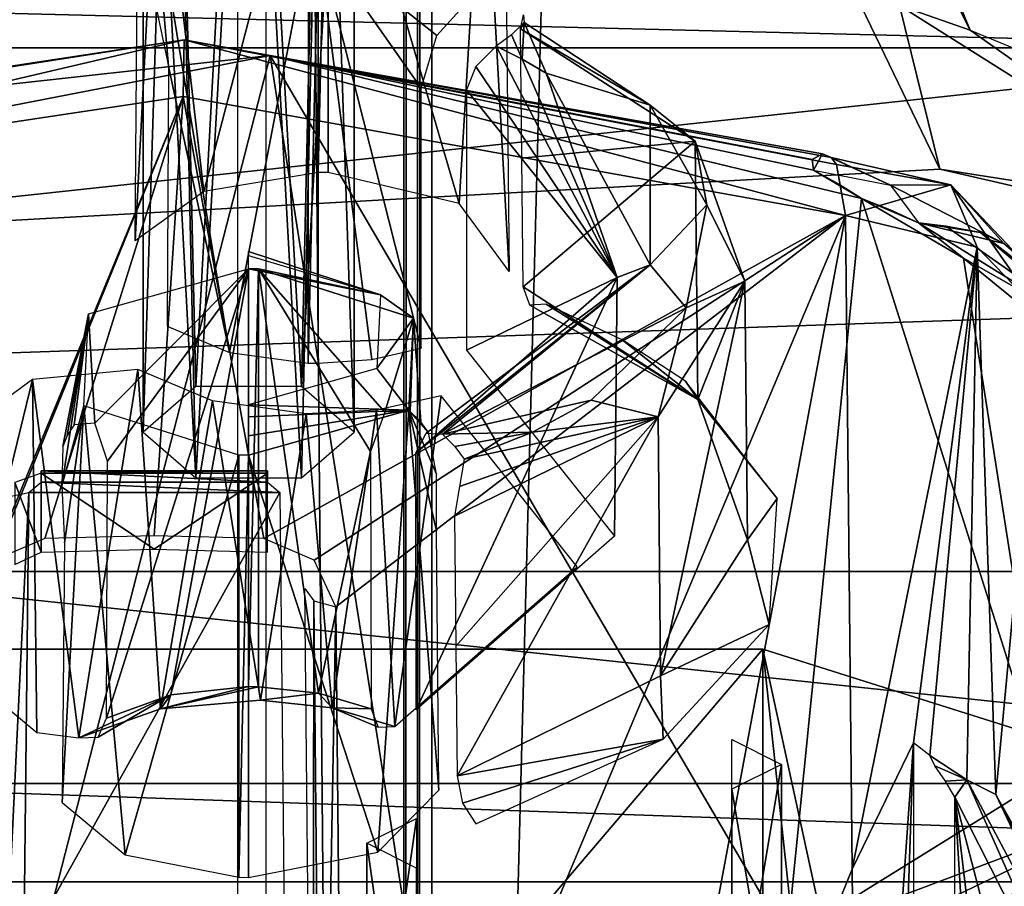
# Model space of a CAD drawing. Header units: millimetres. Extents: x -52 to 137, y -253 to 253.
# Tile 27 of 119: x 15.42 to 23.34, y -170.83 to -163.85. Entities that reach past the tile are written whole.
import ezdxf

# ---------------------------------------------------------------- set-up
doc = ezdxf.new("R2010")
doc.units = ezdxf.units.MM
doc.header["$LTSCALE"] = 65.185185
for name, color, linetype in [('1025', 7, 'CONTINUOUS'), ('1027', 7, 'CONTINUOUS'), ('1028', 7, 'CONTINUOUS'), ('1029', 7, 'CONTINUOUS'), ('1030', 7, 'CONTINUOUS'), ('1034', 7, 'CONTINUOUS'), ('1035', 7, 'CONTINUOUS'), ('1036', 7, 'CONTINUOUS'), ('1037', 7, 'CONTINUOUS'), ('1038', 7, 'CONTINUOUS'), ('1039', 7, 'CONTINUOUS'), ('1040', 7, 'CONTINUOUS'), ('1044', 7, 'CONTINUOUS'), ('1062', 7, 'CONTINUOUS'), ('1063', 7, 'CONTINUOUS'), ('1092', 7, 'CONTINUOUS'), ('1093', 7, 'CONTINUOUS'), ('1177', 7, 'CONTINUOUS'), ('1212', 7, 'CONTINUOUS'), ('1213', 7, 'CONTINUOUS'), ('1214', 7, 'CONTINUOUS'), ('178', 7, 'CONTINUOUS'), ('179', 7, 'CONTINUOUS'), ('180', 7, 'CONTINUOUS'), ('181', 7, 'CONTINUOUS'), ('182', 7, 'CONTINUOUS'), ('183', 7, 'CONTINUOUS'), ('187', 7, 'CONTINUOUS'), ('188', 7, 'CONTINUOUS'), ('244', 7, 'CONTINUOUS'), ('245', 7, 'CONTINUOUS'), ('265', 7, 'CONTINUOUS'), ('315', 7, 'CONTINUOUS'), ('332', 7, 'CONTINUOUS'), ('343', 7, 'CONTINUOUS'), ('345', 7, 'CONTINUOUS'), ('942', 7, 'CONTINUOUS'), ('946', 7, 'CONTINUOUS'), ('956', 7, 'CONTINUOUS'), ('957', 7, 'CONTINUOUS'), ('958', 7, 'CONTINUOUS'), ('963', 7, 'CONTINUOUS'), ('964', 7, 'CONTINUOUS'), ('965', 7, 'CONTINUOUS'), ('967', 7, 'CONTINUOUS'), ('968', 7, 'CONTINUOUS'), ('970', 7, 'CONTINUOUS')]:
    doc.layers.add(name, color=color, linetype=linetype)

msp = doc.modelspace()

# ---------------------------------------------------------------- linework, layer by layer
at = {"layer": '1025', "linetype": 'Continuous'}
for points in [[(15.5893, -167.5722, -107.104), (17.5107, -167.6572, -107.1551), (15.4893, -167.6572, -107.1551), (15.5893, -167.5722, -107.104)], [(17.4107, -167.5722, -107.104), (17.5107, -167.6572, -107.1551), (15.5893, -167.5722, -107.104), (17.4107, -167.5722, -107.104)], [(17.5107, -167.6572, -107.1551), (17.5483, -171.3503, -109.3741), (15.4517, -171.3503, -109.3741), (17.5107, -167.6572, -107.1551)], [(15.4893, -167.6572, -107.1551), (17.5107, -167.6572, -107.1551), (15.4517, -171.3503, -109.3741), (15.4893, -167.6572, -107.1551)]]:
    msp.add_3dface(points, dxfattribs=at)
at = {"layer": '1027', "linetype": 'Continuous'}
for points in [[(15.4893, -167.6572, -107.1551), (15.4517, -171.3503, -109.3741), (15.3103, -171.3797, -109.3235), (15.4893, -167.6572, -107.1551)], [(15.4893, -167.6572, -107.1551), (15.3103, -171.3797, -109.3235), (15.3479, -167.6863, -107.1042), (15.4893, -167.6572, -107.1551)]]:
    msp.add_3dface(points, dxfattribs=at)
at = {"layer": '1028', "linetype": 'Continuous'}
for points in [[(15.5893, -168.136, -105.7345), (15.5893, -167.502, -106.8326), (15.3781, -167.577, -106.8765), (15.5893, -168.136, -105.7345)], [(15.5893, -168.136, -105.7345), (15.3781, -167.577, -106.8765), (15.3772, -168.2365, -105.736), (15.5893, -168.136, -105.7345)]]:
    msp.add_3dface(points, dxfattribs=at)
at = {"layer": '1029', "linetype": 'Continuous'}
for points in [[(17.4107, -167.502, -106.8326), (15.5893, -167.502, -106.8326), (16.5, -168.1138, -105.7728), (17.4107, -167.502, -106.8326)], [(16.5, -168.1138, -105.7728), (15.5893, -167.502, -106.8326), (15.5893, -168.136, -105.7345), (16.5, -168.1138, -105.7728)], [(17.4107, -168.136, -105.7345), (17.4107, -167.502, -106.8326), (16.5, -168.1138, -105.7728), (17.4107, -168.136, -105.7345)]]:
    msp.add_3dface(points, dxfattribs=at)
at = {"layer": '1030', "linetype": 'Continuous'}
for points in [[(17.4107, -167.5722, -107.104), (15.5893, -167.5722, -107.104), (15.5893, -167.4816, -106.9826), (17.4107, -167.5722, -107.104)], [(17.4107, -167.5722, -107.104), (15.5893, -167.4816, -106.9826), (17.4107, -167.4816, -106.9826), (17.4107, -167.5722, -107.104)], [(15.5893, -167.502, -106.8326), (17.4107, -167.502, -106.8326), (17.4107, -167.4816, -106.9826), (15.5893, -167.502, -106.8326)], [(15.5893, -167.4816, -106.9826), (15.5893, -167.502, -106.8326), (17.4107, -167.4816, -106.9826), (15.5893, -167.4816, -106.9826)]]:
    msp.add_3dface(points, dxfattribs=at)
at = {"layer": '1034', "linetype": 'Continuous'}
for points in [[(19.0141, -164.4142, -95.9756), (19.013, -166.5108, -97.1545), (20.2252, -165.9251, -93.3586), (19.0141, -164.4142, -95.9756)], [(20.2252, -165.9251, -93.3586), (18.6076, -169.4064, -92.1393), (18.6051, -167.337, -90.9132), (20.2252, -165.9251, -93.3586)], [(20.2043, -168.0074, -94.5624), (18.6076, -169.4064, -92.1393), (20.2252, -165.9251, -93.3586), (20.2043, -168.0074, -94.5624)], [(19.013, -166.5108, -97.1545), (20.2043, -168.0074, -94.5624), (20.2252, -165.9251, -93.3586), (19.013, -166.5108, -97.1545)]]:
    msp.add_3dface(points, dxfattribs=at)
at = {"layer": '1035', "linetype": 'Continuous'}
for points in [[(19.4692, -166.0005, -98.0384), (20.8763, -166.9082, -96.4663), (19.5243, -166.148, -98.204), (19.4692, -166.0005, -98.0384)], [(20.8763, -166.9082, -96.4663), (19.6553, -166.1404, -98.3909), (19.5243, -166.148, -98.204), (20.8763, -166.9082, -96.4663)], [(19.6553, -166.1404, -98.3909), (20.8763, -166.9082, -96.4663), (20.2675, -166.4265, -97.8954), (19.6553, -166.1404, -98.3909)], [(20.2675, -166.4265, -97.8954), (20.8763, -166.9082, -96.4663), (20.7775, -166.7589, -97.3196), (20.2675, -166.4265, -97.8954)], [(20.7775, -166.7589, -97.3196), (20.8763, -166.9082, -96.4663), (21.5136, -167.7057, -95.6797), (20.7775, -166.7589, -97.3196)], [(20.8763, -166.9082, -96.4663), (21.2758, -168.0391, -94.5075), (21.5136, -167.7057, -95.6797), (20.8763, -166.9082, -96.4663)], [(21.5136, -167.7057, -95.6797), (21.2758, -168.0391, -94.5075), (21.4499, -168.721, -93.9211), (21.5136, -167.7057, -95.6797)], [(21.2758, -168.0391, -94.5075), (20.5756, -169.1329, -92.613), (21.4499, -168.721, -93.9211), (21.2758, -168.0391, -94.5075)], [(21.4499, -168.721, -93.9211), (20.5756, -169.1329, -92.613), (20.5966, -169.6429, -92.3244), (21.4499, -168.721, -93.9211)], [(20.5756, -169.1329, -92.613), (18.9371, -169.9376, -91.2191), (20.5966, -169.6429, -92.3244), (20.5756, -169.1329, -92.613)], [(20.5966, -169.6429, -92.3244), (18.9371, -169.9376, -91.2191), (18.9823, -170.1581, -91.2582), (20.5966, -169.6429, -92.3244)], [(19.0899, -170.3243, -91.1442), (20.5966, -169.6429, -92.3244), (18.9823, -170.1581, -91.2582), (19.0899, -170.3243, -91.1442)]]:
    msp.add_3dface(points, dxfattribs=at)
at = {"layer": '1036', "linetype": 'Continuous'}
for points in [[(19.0885, -164.2256, -95.9076), (20.2252, -165.9251, -93.3586), (19.251, -164.0618, -95.9912), (19.0885, -164.2256, -95.9076)], [(19.251, -164.0618, -95.9912), (20.2252, -165.9251, -93.3586), (19.4613, -164.1673, -95.8084), (19.251, -164.0618, -95.9912)], [(19.4613, -164.1673, -95.8084), (20.2252, -165.9251, -93.3586), (19.6554, -164.2804, -95.6126), (19.4613, -164.1673, -95.8084)], [(19.0141, -164.4142, -95.9756), (20.2252, -165.9251, -93.3586), (19.0885, -164.2256, -95.9076), (19.0141, -164.4142, -95.9756)], [(19.6554, -164.2804, -95.6126), (20.2252, -165.9251, -93.3586), (20.4923, -165.8241, -92.9388), (19.6554, -164.2804, -95.6126)], [(20.2252, -165.9251, -93.3586), (18.6051, -167.337, -90.9132), (20.4923, -165.8241, -92.9388), (20.2252, -165.9251, -93.3586)], [(18.6051, -167.337, -90.9132), (18.6882, -167.1792, -90.7591), (20.4923, -165.8241, -92.9388), (18.6051, -167.337, -90.9132)], [(18.6882, -167.1792, -90.7591), (18.8197, -167.1876, -90.5772), (20.4923, -165.8241, -92.9388), (18.6882, -167.1792, -90.7591)]]:
    msp.add_3dface(points, dxfattribs=at)
at = {"layer": '1037', "linetype": 'Continuous'}
for points in [[(19.4483, -163.9226, -96.8269), (20.8551, -164.8272, -95.2602), (19.4588, -164.9635, -97.4338), (19.4483, -163.9226, -96.8269)], [(19.4588, -164.9635, -97.4338), (20.8551, -164.8272, -95.2602), (19.4692, -166.0005, -98.0384), (19.4588, -164.9635, -97.4338)], [(19.4692, -166.0005, -98.0384), (20.8551, -164.8272, -95.2602), (20.8763, -166.9082, -96.4663), (19.4692, -166.0005, -98.0384)], [(20.8551, -164.8272, -95.2602), (21.2548, -165.9554, -93.306), (20.8763, -166.9082, -96.4663), (20.8551, -164.8272, -95.2602)], [(21.2548, -165.9554, -93.306), (20.5551, -167.0466, -91.4162), (20.5756, -169.1329, -92.613), (21.2548, -165.9554, -93.306)], [(21.2758, -168.0391, -94.5075), (21.2548, -165.9554, -93.306), (20.5756, -169.1329, -92.613), (21.2758, -168.0391, -94.5075)], [(20.8763, -166.9082, -96.4663), (21.2548, -165.9554, -93.306), (21.2758, -168.0391, -94.5075), (20.8763, -166.9082, -96.4663)], [(20.5551, -167.0466, -91.4162), (18.9177, -167.8482, -90.0277), (18.9274, -168.8948, -90.6245), (20.5551, -167.0466, -91.4162)], [(18.9371, -169.9376, -91.2191), (20.5551, -167.0466, -91.4162), (18.9274, -168.8948, -90.6245), (18.9371, -169.9376, -91.2191)], [(20.5551, -167.0466, -91.4162), (18.9371, -169.9376, -91.2191), (20.5756, -169.1329, -92.613), (20.5551, -167.0466, -91.4162)]]:
    msp.add_3dface(points, dxfattribs=at)
at = {"layer": '1038', "linetype": 'Continuous'}
for points in [[(19.4728, -163.8093, -96.6199), (19.4764, -163.8726, -96.3188), (19.4483, -163.9226, -96.8269), (19.4728, -163.8093, -96.6199)], [(19.4764, -163.8726, -96.3188), (20.4921, -164.537, -95.1681), (19.4483, -163.9226, -96.8269), (19.4764, -163.8726, -96.3188)], [(19.4483, -163.9226, -96.8269), (20.4921, -164.537, -95.1681), (20.8551, -164.8272, -95.2602), (19.4483, -163.9226, -96.8269)], [(20.4921, -164.537, -95.1681), (20.9474, -165.3395, -93.7782), (20.8551, -164.8272, -95.2602), (20.4921, -164.537, -95.1681)], [(20.8551, -164.8272, -95.2602), (20.9474, -165.3395, -93.7782), (21.2548, -165.9554, -93.306), (20.8551, -164.8272, -95.2602)], [(20.9474, -165.3395, -93.7782), (20.7825, -166.1695, -92.3405), (21.2548, -165.9554, -93.306), (20.9474, -165.3395, -93.7782)], [(21.2548, -165.9554, -93.306), (20.7825, -166.1695, -92.3405), (20.5551, -167.0466, -91.4162), (21.2548, -165.9554, -93.306)], [(20.7825, -166.1695, -92.3405), (20.0174, -166.913, -91.0528), (20.5551, -167.0466, -91.4162), (20.7825, -166.1695, -92.3405)], [(20.0174, -166.913, -91.0528), (19.5438, -167.1711, -90.6057), (20.5551, -167.0466, -91.4162), (20.0174, -166.913, -91.0528)], [(18.9581, -167.6092, -90.0308), (18.9177, -167.8482, -90.0277), (20.5551, -167.0466, -91.4162), (18.9581, -167.6092, -90.0308)], [(18.9953, -167.389, -90.2283), (18.9581, -167.6092, -90.0308), (20.5551, -167.0466, -91.4162), (18.9953, -167.389, -90.2283)], [(19.5438, -167.1711, -90.6057), (18.9953, -167.389, -90.2283), (20.5551, -167.0466, -91.4162), (19.5438, -167.1711, -90.6057)]]:
    msp.add_3dface(points, dxfattribs=at)
at = {"layer": '1039', "linetype": 'Continuous'}
for points in [[(19.3752, -163.9706, -96.149), (19.4613, -164.1673, -95.8084), (19.4764, -163.8726, -96.3188), (19.3752, -163.9706, -96.149)], [(19.4613, -164.1673, -95.8084), (19.6554, -164.2804, -95.6126), (19.4764, -163.8726, -96.3188), (19.4613, -164.1673, -95.8084)], [(19.4764, -163.8726, -96.3188), (19.6554, -164.2804, -95.6126), (20.4921, -164.537, -95.1681), (19.4764, -163.8726, -96.3188)], [(19.251, -164.0618, -95.9912), (19.4613, -164.1673, -95.8084), (19.3752, -163.9706, -96.149), (19.251, -164.0618, -95.9912)], [(19.6554, -164.2804, -95.6126), (20.4923, -165.8241, -92.9388), (20.4921, -164.537, -95.1681), (19.6554, -164.2804, -95.6126)], [(20.4921, -164.537, -95.1681), (20.4923, -165.8241, -92.9388), (20.9474, -165.3395, -93.7782), (20.4921, -164.537, -95.1681)], [(20.9474, -165.3395, -93.7782), (20.4923, -165.8241, -92.9388), (20.7825, -166.1695, -92.3405), (20.9474, -165.3395, -93.7782)], [(20.4923, -165.8241, -92.9388), (18.8197, -167.1876, -90.5772), (20.7825, -166.1695, -92.3405), (20.4923, -165.8241, -92.9388)], [(20.7825, -166.1695, -92.3405), (18.8197, -167.1876, -90.5772), (20.0174, -166.913, -91.0528), (20.7825, -166.1695, -92.3405)], [(20.0174, -166.913, -91.0528), (18.8197, -167.1876, -90.5772), (19.5438, -167.1711, -90.6057), (20.0174, -166.913, -91.0528)], [(18.8197, -167.1876, -90.5772), (18.9198, -167.2856, -90.4074), (19.5438, -167.1711, -90.6057), (18.8197, -167.1876, -90.5772)], [(18.9198, -167.2856, -90.4074), (18.9953, -167.389, -90.2283), (19.5438, -167.1711, -90.6057), (18.9198, -167.2856, -90.4074)]]:
    msp.add_3dface(points, dxfattribs=at)
at = {"layer": '1040', "linetype": 'Continuous'}
for points in [[(17.82, -161.7144, -97.6517), (17.8984, -161.7154, -97.6499), (17.82, -165.0794, -99.6338), (17.82, -161.7144, -97.6517)], [(17.82, -165.0794, -99.6338), (17.8984, -161.7154, -97.6499), (17.9001, -165.0805, -99.632), (17.82, -165.0794, -99.6338)], [(17.9001, -165.0805, -99.632), (17.8984, -161.7154, -97.6499), (18.9546, -165.3296, -99.2006), (17.9001, -165.0805, -99.632)], [(18.9546, -165.3296, -99.2006), (17.8984, -161.7154, -97.6499), (19.1466, -162.1129, -96.9614), (18.9546, -165.3296, -99.2006)], [(19.3556, -165.8771, -98.2521), (18.9546, -165.3296, -99.2006), (19.1466, -162.1129, -96.9614), (19.3556, -165.8771, -98.2521)], [(19.3342, -163.7982, -97.0425), (19.3556, -165.8771, -98.2521), (19.1466, -162.1129, -96.9614), (19.3342, -163.7982, -97.0425)], [(18.7758, -163.9766, -95.87), (19.0139, -163.7123, -96.0017), (17.82, -163.217, -95.0491), (18.7758, -163.9766, -95.87)], [(18.6482, -164.3994, -96.0011), (18.7758, -163.9766, -95.87), (17.82, -163.217, -95.0491), (18.6482, -164.3994, -96.0011)], [(18.6483, -166.4949, -97.1821), (18.6482, -164.3994, -96.0011), (17.82, -163.217, -95.0491), (18.6483, -166.4949, -97.1821)], [(18.2515, -166.5852, -97.0258), (18.6483, -166.4949, -97.1821), (17.82, -163.217, -95.0491), (18.2515, -166.5852, -97.0258)], [(17.82, -166.6161, -96.9722), (18.2515, -166.5852, -97.0258), (17.82, -163.217, -95.0491), (17.82, -166.6161, -96.9722)]]:
    msp.add_3dface(points, dxfattribs=at)
at = {"layer": '1044', "linetype": 'Continuous'}
for points in [[(16.532, -162.0788, -97.0206), (17.82, -161.7144, -97.6517), (16.9005, -165.2321, -99.3693), (16.532, -162.0788, -97.0206)], [(17.82, -161.7144, -97.6517), (17.82, -165.0794, -99.6338), (16.9005, -165.2321, -99.3693), (17.82, -161.7144, -97.6517)], [(16.3637, -163.5547, -97.4643), (16.532, -162.0788, -97.0206), (16.3466, -165.6296, -98.6809), (16.3637, -163.5547, -97.4643)], [(16.3466, -165.6296, -98.6809), (16.532, -162.0788, -97.0206), (16.9005, -165.2321, -99.3693), (16.3466, -165.6296, -98.6809)], [(17.7416, -163.216, -95.0509), (16.4934, -162.8185, -95.7394), (17.107, -166.5284, -97.1241), (17.7416, -163.216, -95.0509)], [(17.107, -166.5284, -97.1241), (16.4934, -162.8185, -95.7394), (16.6145, -164.2241, -96.3048), (17.107, -166.5284, -97.1241)], [(16.6145, -164.2241, -96.3048), (16.4934, -162.8185, -95.7394), (16.5213, -163.777, -96.2137), (16.6145, -164.2241, -96.3048)], [(17.7399, -166.615, -96.974), (17.7416, -163.216, -95.0509), (17.107, -166.5284, -97.1241), (17.7399, -166.615, -96.974)], [(17.82, -163.217, -95.0491), (17.7416, -163.216, -95.0509), (17.7399, -166.615, -96.974), (17.82, -163.217, -95.0491)], [(17.82, -166.6161, -96.9722), (17.82, -163.217, -95.0491), (17.7399, -166.615, -96.974), (17.82, -166.6161, -96.9722)], [(16.6042, -166.3176, -97.4892), (17.107, -166.5284, -97.1241), (16.6145, -164.2241, -96.3048), (16.6042, -166.3176, -97.4892)]]:
    msp.add_3dface(points, dxfattribs=at)
at = {"layer": '1062', "linetype": 'Continuous'}
for points in [[(16.6641, -159.8088, -84.5576), (16.41, -159.5066, -85.081), (16.835, -167.539, -88.8685), (16.6641, -159.8088, -84.5576)], [(16.835, -167.539, -88.8685), (16.41, -159.5066, -85.081), (16.41, -167.1709, -89.506), (16.835, -167.539, -88.8685)], [(18.11, -159.5066, -85.081), (17.8595, -159.8073, -84.5602), (18.11, -167.1709, -89.506), (18.11, -159.5066, -85.081)], [(17.2632, -159.9315, -84.345), (16.6641, -159.8088, -84.5576), (16.835, -167.539, -88.8685), (17.2632, -159.9315, -84.345)], [(17.8595, -159.8073, -84.5602), (17.2632, -159.9315, -84.345), (17.685, -167.539, -88.8685), (17.8595, -159.8073, -84.5602)], [(18.11, -167.1709, -89.506), (17.8595, -159.8073, -84.5602), (17.685, -167.539, -88.8685), (18.11, -167.1709, -89.506)], [(17.685, -167.539, -88.8685), (17.2632, -159.9315, -84.345), (16.835, -167.539, -88.8685), (17.685, -167.539, -88.8685)]]:
    msp.add_3dface(points, dxfattribs=at)
at = {"layer": '1063', "linetype": 'Continuous'}
for points in [[(16.6605, -159.2059, -85.6018), (17.2568, -159.0816, -85.8171), (16.835, -166.8028, -90.1435), (16.6605, -159.2059, -85.6018)], [(16.835, -166.8028, -90.1435), (17.2568, -159.0816, -85.8171), (17.685, -166.8028, -90.1435), (16.835, -166.8028, -90.1435)], [(17.2568, -159.0816, -85.8171), (17.8559, -159.2043, -85.6045), (17.685, -166.8028, -90.1435), (17.2568, -159.0816, -85.8171)], [(16.41, -159.5066, -85.081), (16.6605, -159.2059, -85.6018), (16.41, -167.1709, -89.506), (16.41, -159.5066, -85.081)], [(16.41, -167.1709, -89.506), (16.6605, -159.2059, -85.6018), (16.835, -166.8028, -90.1435), (16.41, -167.1709, -89.506)], [(17.8559, -159.2043, -85.6045), (18.11, -159.5066, -85.081), (17.685, -166.8028, -90.1435), (17.8559, -159.2043, -85.6045)], [(18.11, -159.5066, -85.081), (18.11, -167.1709, -89.506), (17.685, -166.8028, -90.1435), (18.11, -159.5066, -85.081)]]:
    msp.add_3dface(points, dxfattribs=at)
at = {"layer": '1092', "color": 7, "linetype": 'Continuous'}
for points in [[(21.15, -169.6464, -73.1183), (21.55, -169.8464, -72.7719), (21.15, -172.2445, -74.6183), (21.15, -169.6464, -73.1183)], [(21.55, -169.8464, -72.7719), (21.15, -170.0464, -72.4254), (21.55, -172.4445, -74.2719), (21.55, -169.8464, -72.7719)], [(21.15, -172.2445, -74.6183), (21.55, -169.8464, -72.7719), (21.55, -172.4445, -74.2719), (21.15, -172.2445, -74.6183)], [(21.15, -170.0464, -72.4254), (21.15, -172.6445, -73.9254), (21.55, -172.4445, -74.2719), (21.15, -170.0464, -72.4254)]]:
    msp.add_3dface(points, dxfattribs=at)
at = {"layer": '1093', "color": 7, "linetype": 'Continuous'}
for points in [[(18.61, -172.8795, -73.5184), (18.21, -173.0795, -73.172), (18.61, -170.2814, -72.0184), (18.61, -172.8795, -73.5184)], [(18.61, -170.2814, -72.0184), (18.21, -173.0795, -73.172), (18.21, -170.4814, -71.672), (18.61, -170.2814, -72.0184)], [(18.61, -173.2795, -72.8256), (18.61, -170.6814, -71.3256), (18.21, -170.4814, -71.672), (18.61, -173.2795, -72.8256)], [(18.21, -173.0795, -73.172), (18.61, -173.2795, -72.8256), (18.21, -170.4814, -71.672), (18.21, -173.0795, -73.172)]]:
    msp.add_3dface(points, dxfattribs=at)
at = {"layer": '1177', "linetype": 'Continuous'}
for points in [[(17.3989, 247.5, 41.0444), (17.3989, -247.5, 41.0444), (30.5, 247.5, 41.0444), (17.3989, 247.5, 41.0444)], [(30.5, 247.5, 41.0444), (17.3989, -247.5, 41.0444), (30.5, -247.5, 41.0444), (30.5, 247.5, 41.0444)]]:
    msp.add_3dface(points, dxfattribs=at)
at = {"layer": '1212', "linetype": 'Continuous'}
for points in [[(30.5, 247.5, 37.5444), (30.5, -247.5, 37.5444), (18.7341, 247.5, 37.5444), (30.5, 247.5, 37.5444)], [(18.7341, 247.5, 37.5444), (30.5, -247.5, 37.5444), (18.7341, -247.5, 37.5444), (18.7341, 247.5, 37.5444)]]:
    msp.add_3dface(points, dxfattribs=at)
at = {"layer": '1213', "linetype": 'Continuous'}
for points in [[(18.5083, -247.5, 37.4906), (18.5083, 247.5, 37.4906), (18.618, 247.5, 37.5308), (18.5083, -247.5, 37.4906)], [(18.618, -247.5, 37.5308), (18.5083, -247.5, 37.4906), (18.618, 247.5, 37.5308), (18.618, -247.5, 37.5308)], [(18.7341, 247.5, 37.5444), (18.7341, -247.5, 37.5444), (18.618, -247.5, 37.5308), (18.7341, 247.5, 37.5444)], [(18.7341, 247.5, 37.5444), (18.618, -247.5, 37.5308), (18.618, 247.5, 37.5308), (18.7341, 247.5, 37.5444)]]:
    msp.add_3dface(points, dxfattribs=at)
at = {"layer": '1214', "linetype": 'Continuous'}
for points in [[(18.5083, 247.5, 37.4906), (18.5083, -247.5, 37.4906), (14.3048, 247.5, 35.3635), (18.5083, 247.5, 37.4906)], [(14.3048, 247.5, 35.3635), (18.5083, -247.5, 37.4906), (14.3048, -247.5, 35.3635), (14.3048, 247.5, 35.3635)]]:
    msp.add_3dface(points, dxfattribs=at)
at = {"layer": '178', "linetype": 'Continuous'}
for points in [[(16.3668, -166.6669, -97.479), (15.5211, -166.7461, -97.3419), (15.8929, -169.6331, -92.3414), (16.3668, -166.6669, -97.479)], [(16.5502, -169.3986, -92.7475), (16.3668, -166.6669, -97.479), (15.8929, -169.6331, -92.3414), (16.5502, -169.3986, -92.7475)], [(16.968, -166.9187, -97.0429), (16.3668, -166.6669, -97.479), (16.5502, -169.3986, -92.7475), (16.968, -166.9187, -97.0429)], [(15.5211, -166.7461, -97.3419), (14.8867, -167.21, -96.5384), (14.9493, -169.0857, -93.2896), (15.5211, -166.7461, -97.3419)], [(15.554, -169.5885, -92.4186), (15.5211, -166.7461, -97.3419), (14.9493, -169.0857, -93.2896), (15.554, -169.5885, -92.4186)], [(15.8929, -169.6331, -92.3414), (15.5211, -166.7461, -97.3419), (15.554, -169.5885, -92.4186), (15.8929, -169.6331, -92.3414)], [(18.81, -166.8788, -97.112), (18.2896, -166.9931, -96.9141), (18.4373, -169.5404, -92.5019), (18.81, -166.8788, -97.112)], [(19.9038, -168.2545, -94.7292), (18.81, -166.8788, -97.112), (18.4373, -169.5404, -92.5019), (19.9038, -168.2545, -94.7292)], [(17.3558, -169.3282, -92.8695), (16.968, -166.9187, -97.0429), (16.5502, -169.3986, -92.7475), (17.3558, -169.3282, -92.8695)], [(17.7242, -167.0224, -96.8633), (16.968, -166.9187, -97.0429), (17.3558, -169.3282, -92.8695), (17.7242, -167.0224, -96.8633)], [(17.931, -169.3905, -92.7616), (17.7242, -167.0224, -96.8633), (17.3558, -169.3282, -92.8695), (17.931, -169.3905, -92.7616)], [(18.2896, -166.9931, -96.9141), (17.7242, -167.0224, -96.8633), (17.931, -169.3905, -92.7616), (18.2896, -166.9931, -96.9141)], [(18.4373, -169.5404, -92.5019), (18.2896, -166.9931, -96.9141), (17.931, -169.3905, -92.7616), (18.4373, -169.5404, -92.5019)]]:
    msp.add_3dface(points, dxfattribs=at)
at = {"layer": '179', "linetype": 'Continuous'}
for points in [[(15.972, -166.2188, -89.8499), (17.26, -165.8544, -90.481), (16.0232, -167.0991, -90.4688), (15.972, -166.2188, -89.8499)], [(16.0232, -167.0991, -90.4688), (17.26, -165.8544, -90.481), (16.1235, -167.4034, -90.7982), (16.0232, -167.0991, -90.4688)], [(16.6329, -169.2863, -92.3473), (16.1149, -169.4754, -92.0198), (17.26, -165.8544, -90.481), (16.6329, -169.2863, -92.3473)], [(17.26, -165.8544, -90.481), (16.1149, -169.4754, -92.0198), (16.1235, -167.4034, -90.7982), (17.26, -165.8544, -90.481)], [(17.26, -169.2194, -92.4631), (16.6329, -169.2863, -92.3473), (17.26, -165.8544, -90.481), (17.26, -169.2194, -92.4631)], [(15.9334, -166.9585, -88.5687), (15.972, -166.2188, -89.8499), (15.755, -167.602, -89.5887), (15.9334, -166.9585, -88.5687)], [(15.755, -167.602, -89.5887), (15.972, -166.2188, -89.8499), (15.7638, -167.2861, -89.8118), (15.755, -167.602, -89.5887)], [(15.7638, -167.2861, -89.8118), (15.972, -166.2188, -89.8499), (15.7991, -167.1977, -89.9649), (15.7638, -167.2861, -89.8118)], [(15.7991, -167.1977, -89.9649), (15.972, -166.2188, -89.8499), (15.8553, -167.112, -90.1133), (15.7991, -167.1977, -89.9649)], [(15.8553, -167.112, -90.1133), (15.972, -166.2188, -89.8499), (16.0232, -167.0991, -90.4688), (15.8553, -167.112, -90.1133)], [(15.7773, -168.0621, -89.6572), (15.9334, -166.9585, -88.5687), (15.755, -167.602, -89.5887), (15.7773, -168.0621, -89.6572)], [(16.2659, -170.5737, -90.1175), (15.9334, -166.9585, -88.5687), (15.759, -170.1524, -90.8472), (16.2659, -170.5737, -90.1175)], [(15.759, -170.1524, -90.8472), (15.9334, -166.9585, -88.5687), (15.7773, -168.0621, -89.6572), (15.759, -170.1524, -90.8472)], [(17.1816, -167.356, -87.8802), (15.9334, -166.9585, -88.5687), (16.2659, -170.5737, -90.1175), (17.1816, -167.356, -87.8802)], [(17.1799, -170.755, -89.8034), (17.1816, -167.356, -87.8802), (16.2659, -170.5737, -90.1175), (17.1799, -170.755, -89.8034)], [(17.26, -167.357, -87.8784), (17.1816, -167.356, -87.8802), (17.1799, -170.755, -89.8034), (17.26, -167.357, -87.8784)], [(17.26, -170.7561, -89.8015), (17.26, -167.357, -87.8784), (17.1799, -170.755, -89.8034), (17.26, -170.7561, -89.8015)]]:
    msp.add_3dface(points, dxfattribs=at)
at = {"layer": '180', "linetype": 'Continuous'}
for points in [[(18.3218, -166.0658, -89.5201), (17.26, -165.8544, -90.481), (17.26, -165.7166, -90.2989), (18.3218, -166.0658, -89.5201)], [(17.26, -165.7469, -90.0725), (18.3218, -166.0658, -89.5201), (17.26, -165.7166, -90.2989), (17.26, -165.7469, -90.0725)], [(17.3384, -165.8554, -90.4792), (17.26, -165.8544, -90.481), (18.3218, -166.0658, -89.5201), (17.3384, -165.8554, -90.4792)], [(18.5866, -166.2529, -89.7908), (17.3384, -165.8554, -90.4792), (18.3218, -166.0658, -89.5201), (18.5866, -166.2529, -89.7908)], [(18.2909, -166.6578, -88.4947), (18.5866, -166.2529, -89.7908), (18.3218, -166.0658, -89.5201), (18.2909, -166.6578, -88.4947)], [(18.548, -166.9926, -88.5096), (18.5866, -166.2529, -89.7908), (18.2909, -166.6578, -88.4947), (18.548, -166.9926, -88.5096)], [(17.26, -166.9495, -87.9895), (18.548, -166.9926, -88.5096), (18.2909, -166.6578, -88.4947), (17.26, -166.9495, -87.9895)], [(17.26, -167.0478, -87.8867), (18.548, -166.9926, -88.5096), (17.26, -166.9495, -87.9895), (17.26, -167.0478, -87.8867)], [(17.26, -167.357, -87.8784), (18.548, -166.9926, -88.5096), (17.26, -167.2012, -87.8397), (17.26, -167.357, -87.8784)], [(17.26, -167.2012, -87.8397), (18.548, -166.9926, -88.5096), (17.26, -167.0478, -87.8867), (17.26, -167.2012, -87.8397)]]:
    msp.add_3dface(points, dxfattribs=at)
at = {"layer": '181', "linetype": 'Continuous'}
for points in [[(17.3384, -165.8554, -90.4792), (17.26, -169.2194, -92.4631), (17.26, -165.8544, -90.481), (17.3384, -165.8554, -90.4792)], [(17.3401, -169.2205, -92.4613), (17.26, -169.2194, -92.4631), (17.3384, -165.8554, -90.4792), (17.3401, -169.2205, -92.4613)], [(17.8214, -169.2725, -92.3712), (17.3401, -169.2205, -92.4613), (17.3384, -165.8554, -90.4792), (17.8214, -169.2725, -92.3712)], [(17.8214, -169.2725, -92.3712), (17.3384, -165.8554, -90.4792), (18.2417, -167.3274, -90.9298), (17.8214, -169.2725, -92.3712)], [(18.2417, -167.3274, -90.9298), (17.3384, -165.8554, -90.4792), (18.3562, -167.0102, -90.6157), (18.2417, -167.3274, -90.9298)], [(18.3562, -167.0102, -90.6157), (17.3384, -165.8554, -90.4792), (18.5866, -166.2529, -89.7908), (18.3562, -167.0102, -90.6157)], [(18.5613, -167.0062, -90.2966), (18.3562, -167.0102, -90.6157), (18.5866, -166.2529, -89.7908), (18.5613, -167.0062, -90.2966)], [(18.548, -166.9926, -88.5096), (18.6447, -167.088, -90.1549), (18.5866, -166.2529, -89.7908), (18.548, -166.9926, -88.5096)], [(18.6447, -167.088, -90.1549), (18.5613, -167.0062, -90.2966), (18.5866, -166.2529, -89.7908), (18.6447, -167.088, -90.1549)], [(17.26, -167.357, -87.8784), (18.2988, -170.5539, -90.1517), (18.548, -166.9926, -88.5096), (17.26, -167.357, -87.8784)], [(18.2988, -170.5539, -90.1517), (18.791, -170.0538, -91.0179), (18.548, -166.9926, -88.5096), (18.2988, -170.5539, -90.1517)], [(18.7077, -167.1742, -90.0055), (18.6447, -167.088, -90.1549), (18.548, -166.9926, -88.5096), (18.7077, -167.1742, -90.0055)], [(18.7709, -167.5091, -89.766), (18.7077, -167.1742, -90.0055), (18.548, -166.9926, -88.5096), (18.7709, -167.5091, -89.766)], [(18.7708, -167.9655, -89.8246), (18.7709, -167.5091, -89.766), (18.548, -166.9926, -88.5096), (18.7708, -167.9655, -89.8246)], [(18.791, -170.0538, -91.0179), (18.7708, -167.9655, -89.8246), (18.548, -166.9926, -88.5096), (18.791, -170.0538, -91.0179)], [(17.26, -170.7561, -89.8015), (18.2988, -170.5539, -90.1517), (17.26, -167.357, -87.8784), (17.26, -170.7561, -89.8015)], [(18.245, -169.398, -92.1538), (17.8214, -169.2725, -92.3712), (18.2417, -167.3274, -90.9298), (18.245, -169.398, -92.1538)]]:
    msp.add_3dface(points, dxfattribs=at)
at = {"layer": '182', "linetype": 'Continuous'}
for points in [[(17.3401, -169.2205, -92.4613), (16.5502, -169.3986, -92.7475), (17.26, -169.2194, -92.4631), (17.3401, -169.2205, -92.4613)], [(17.26, -169.2194, -92.4631), (16.5502, -169.3986, -92.7475), (16.6329, -169.2863, -92.3473), (17.26, -169.2194, -92.4631)], [(17.3558, -169.3282, -92.8695), (16.5502, -169.3986, -92.7475), (17.3401, -169.2205, -92.4613), (17.3558, -169.3282, -92.8695)], [(17.8214, -169.2725, -92.3712), (17.3558, -169.3282, -92.8695), (17.3401, -169.2205, -92.4613), (17.8214, -169.2725, -92.3712)], [(17.931, -169.3905, -92.7616), (17.3558, -169.3282, -92.8695), (17.8214, -169.2725, -92.3712), (17.931, -169.3905, -92.7616)], [(18.245, -169.398, -92.1538), (17.931, -169.3905, -92.7616), (17.8214, -169.2725, -92.3712), (18.245, -169.398, -92.1538)], [(16.5502, -169.3986, -92.7475), (15.8929, -169.6331, -92.3414), (16.6329, -169.2863, -92.3473), (16.5502, -169.3986, -92.7475)], [(16.6329, -169.2863, -92.3473), (15.8929, -169.6331, -92.3414), (16.0488, -169.628, -92.1763), (16.6329, -169.2863, -92.3473)], [(16.1149, -169.4754, -92.0198), (16.6329, -169.2863, -92.3473), (16.0488, -169.628, -92.1763), (16.1149, -169.4754, -92.0198)], [(18.4373, -169.5404, -92.5019), (17.931, -169.3905, -92.7616), (18.3019, -169.5462, -92.318), (18.4373, -169.5404, -92.5019)], [(18.3019, -169.5462, -92.318), (17.931, -169.3905, -92.7616), (18.245, -169.398, -92.1538), (18.3019, -169.5462, -92.318)]]:
    msp.add_3dface(points, dxfattribs=at)
at = {"layer": '183', "color": 7, "linetype": 'Continuous'}
for points in [[(10.3683, -168.9195, -80.3773), (11.601, -180.4195, -60.4587), (21.399, -168.9195, -80.3773), (10.3683, -168.9195, -80.3773)], [(11.601, -180.4195, -60.4587), (22.6317, -180.4195, -60.4587), (21.399, -168.9195, -80.3773), (11.601, -180.4195, -60.4587)], [(22.6317, -180.4195, -60.4587), (23.9142, -180.5032, -60.3138), (21.399, -168.9195, -80.3773), (22.6317, -180.4195, -60.4587)], [(21.399, -168.9195, -80.3773), (23.9142, -180.5032, -60.3138), (24.7722, -169.9843, -78.5331), (21.399, -168.9195, -80.3773)]]:
    msp.add_3dface(points, dxfattribs=at)
at = {"layer": '187', "color": 7, "linetype": 'Continuous'}
for points in [[(21.399, -168.9195, -80.3773), (24.7722, -169.9843, -78.5331), (21.399, -184.7678, -89.5273), (21.399, -168.9195, -80.3773)], [(21.399, -184.7678, -89.5273), (24.7722, -169.9843, -78.5331), (24.7726, -185.8323, -87.6835), (21.399, -184.7678, -89.5273)]]:
    msp.add_3dface(points, dxfattribs=at)
at = {"layer": '188', "color": 7, "linetype": 'Continuous'}
for points in [[(10.3683, -168.9195, -80.3773), (21.399, -168.9195, -80.3773), (21.399, -184.7678, -89.5273), (10.3683, -168.9195, -80.3773)], [(10.3683, -168.9195, -80.3773), (21.399, -184.7678, -89.5273), (10.3683, -184.7678, -89.5273), (10.3683, -168.9195, -80.3773)]]:
    msp.add_3dface(points, dxfattribs=at)
at = {"layer": '244', "color": 7, "linetype": 'Continuous'}
for points in [[(18.25, -153.0246, -122.0633), (20.0177, -153.7569, -122.0633), (-22.8249, -165.0517, -122.0633), (18.25, -153.0246, -122.0633)], [(-20.75, -160.75, -122.0633), (18.25, -153.0246, -122.0633), (-22.8249, -165.0517, -122.0633), (-20.75, -160.75, -122.0633)], [(20.0177, -153.7569, -122.0633), (20.75, -155.5246, -122.0633), (-22.8249, -165.0517, -122.0633), (20.0177, -153.7569, -122.0633)], [(20.75, -160.75, -122.0633), (-35.858, -168.2925, -122.0633), (20.75, -155.5246, -122.0633), (20.75, -160.75, -122.0633)], [(20.75, -155.5246, -122.0633), (-35.858, -168.2925, -122.0633), (-22.8249, -165.0517, -122.0633), (20.75, -155.5246, -122.0633)], [(22.8246, -165.0514, -122.0633), (-35.858, -168.2925, -122.0633), (20.75, -160.75, -122.0633), (22.8246, -165.0514, -122.0633)], [(27.4471, -166.1168, -122.0633), (-35.858, -168.2925, -122.0633), (22.8246, -165.0514, -122.0633), (27.4471, -166.1168, -122.0633)], [(35.858, -168.2925, -122.0633), (-35.858, -168.2925, -122.0633), (27.4471, -166.1168, -122.0633), (35.858, -168.2925, -122.0633)]]:
    msp.add_3dface(points, dxfattribs=at)
at = {"layer": '245', "color": 7, "linetype": 'Continuous'}
for points in [[(-35.858, -168.2925, -122.0633), (35.858, -168.2925, -122.0633), (35.8405, -170.7925, -121.3934), (-35.858, -168.2925, -122.0633)], [(-35.858, -168.2925, -122.0633), (35.8405, -170.7925, -121.3934), (-35.8405, -170.7925, -121.3934), (-35.858, -168.2925, -122.0633)], [(35.8278, -172.6227, -119.5633), (-35.8278, -172.6227, -119.5633), (-35.8405, -170.7925, -121.3934), (35.8278, -172.6227, -119.5633)], [(35.8405, -170.7925, -121.3934), (35.8278, -172.6227, -119.5633), (-35.8405, -170.7925, -121.3934), (35.8405, -170.7925, -121.3934)]]:
    msp.add_3dface(points, dxfattribs=at)
at = {"layer": '265', "color": 7, "linetype": 'Continuous'}
for points in [[(22.8246, -165.0514, -122.0633), (20.75, -160.75, -122.0633), (22.4997, -163.7344, -121.7704), (22.8246, -165.0514, -122.0633)], [(22.4997, -163.7344, -121.7704), (21.4571, -160.75, -121.7704), (23.068, -163.932, -121.0633), (22.4997, -163.7344, -121.7704)], [(23.068, -163.932, -121.0633), (21.4571, -160.75, -121.7704), (21.75, -160.75, -121.0633), (23.068, -163.932, -121.0633)], [(25.1737, -165.4205, -121.7704), (22.8246, -165.0514, -122.0633), (22.4997, -163.7344, -121.7704), (25.1737, -165.4205, -121.7704)], [(25.1737, -165.4205, -121.7704), (22.4997, -163.7344, -121.7704), (23.068, -163.932, -121.0633), (25.1737, -165.4205, -121.7704)], [(26.25, -165.25, -121.0633), (25.1737, -165.4205, -121.7704), (23.068, -163.932, -121.0633), (26.25, -165.25, -121.0633)], [(27.4471, -166.1168, -122.0633), (22.8246, -165.0514, -122.0633), (25.1737, -165.4205, -121.7704), (27.4471, -166.1168, -122.0633)]]:
    msp.add_3dface(points, dxfattribs=at)
at = {"layer": '315', "linetype": 'Continuous'}
for points in [[(10.1085, 247.5, 37.4157), (10.1085, -247.5, 37.4157), (17.1732, 247.5, 40.9906), (10.1085, 247.5, 37.4157)], [(17.1732, 247.5, 40.9906), (10.1085, -247.5, 37.4157), (17.1732, -247.5, 40.9906), (17.1732, 247.5, 40.9906)]]:
    msp.add_3dface(points, dxfattribs=at)
at = {"layer": '332', "color": 7, "linetype": 'Continuous'}
for points in [[(-29.5, -170, -119.36), (29.5, -170, -119.36), (-28.5, -170, -114.36), (-29.5, -170, -119.36)], [(-28.5, -170, -114.36), (29.5, -170, -119.36), (28.5, -170, -114.36), (-28.5, -170, -114.36)]]:
    msp.add_3dface(points, dxfattribs=at)
at = {"layer": '343', "color": 7, "linetype": 'Continuous'}
for points in [[(-26.5, -164.075, -119.36), (-23.4955, -162.8297, -119.36), (26.5, -164.075, -119.36), (-26.5, -164.075, -119.36)], [(26.5, -164.075, -119.36), (-23.4955, -162.8297, -119.36), (23.4953, -162.8295, -119.36), (26.5, -164.075, -119.36)], [(29.5, -170, -119.36), (-29.5, -170, -119.36), (-26.5, -164.075, -119.36), (29.5, -170, -119.36)], [(29.5, -170, -119.36), (-26.5, -164.075, -119.36), (26.5, -164.075, -119.36), (29.5, -170, -119.36)]]:
    msp.add_3dface(points, dxfattribs=at)
at = {"layer": '345', "color": 7, "linetype": 'Continuous'}
for points in [[(-26.5, -164.075, -114.36), (23.4955, -162.8297, -114.36), (-23.4953, -162.8295, -114.36), (-26.5, -164.075, -114.36)], [(26.5, -164.075, -114.36), (23.4955, -162.8297, -114.36), (-26.5, -164.075, -114.36), (26.5, -164.075, -114.36)], [(-28.5, -170, -114.36), (28.5, -170, -114.36), (26.5, -164.075, -114.36), (-28.5, -170, -114.36)], [(-28.5, -170, -114.36), (26.5, -164.075, -114.36), (-26.5, -164.075, -114.36), (-28.5, -170, -114.36)]]:
    msp.add_3dface(points, dxfattribs=at)
at = {"layer": '942', "linetype": 'Continuous'}
for points in [[(12.2835, -164.7077, -100.8724), (13.1716, -164.9629, -100.4304), (17.4327, -164.1378, -101.8595), (12.2835, -164.7077, -100.8724)], [(17.4327, -164.1378, -101.8595), (13.1716, -164.9629, -100.4304), (15.3824, -172.1207, -88.0328), (17.4327, -164.1378, -101.8595)], [(18.6708, -172.0112, -88.2225), (17.4327, -164.1378, -101.8595), (15.3824, -172.1207, -88.0328), (18.6708, -172.0112, -88.2225)], [(22.1922, -165.2892, -99.8653), (17.4327, -164.1378, -101.8595), (21.5942, -171.2512, -89.5387), (22.1922, -165.2892, -99.8653)], [(21.5942, -171.2512, -89.5387), (17.4327, -164.1378, -101.8595), (18.6708, -172.0112, -88.2225), (21.5942, -171.2512, -89.5387)], [(23.6714, -169.9638, -91.7685), (22.1922, -165.2892, -99.8653), (21.5942, -171.2512, -89.5387), (23.6714, -169.9638, -91.7685)], [(23.0127, -165.7695, -99.0333), (22.1922, -165.2892, -99.8653), (23.6714, -169.9638, -91.7685), (23.0127, -165.7695, -99.0333)], [(23.671, -166.3066, -98.103), (23.0127, -165.7695, -99.0333), (23.6714, -169.9638, -91.7685), (23.671, -166.3066, -98.103)]]:
    msp.add_3dface(points, dxfattribs=at)
at = {"layer": '946', "linetype": 'Continuous'}
for points in [[(23.6714, -169.9638, -91.7685), (21.5942, -171.2512, -89.5387), (24.508, -170.1525, -92.0196), (23.6714, -169.9638, -91.7685)], [(24.508, -170.1525, -92.0196), (21.5942, -171.2512, -89.5387), (19.7445, -172.4503, -88.0397), (24.508, -170.1525, -92.0196)], [(24.508, -170.1525, -92.0196), (19.7445, -172.4503, -88.0397), (20.0224, -173.1598, -88.2106), (24.508, -170.1525, -92.0196)], [(24.8475, -170.7395, -92.4026), (24.508, -170.1525, -92.0196), (20.0224, -173.1598, -88.2106), (24.8475, -170.7395, -92.4026)]]:
    msp.add_3dface(points, dxfattribs=at)
at = {"layer": '956', "linetype": 'Continuous'}
for points in [[(22.1922, -165.2892, -99.8653), (23.0127, -165.7695, -99.0333), (22.6522, -165.484, -99.5336), (22.1922, -165.2892, -99.8653)], [(22.4249, -165.3813, -99.7073), (22.1922, -165.2892, -99.8653), (22.6522, -165.484, -99.5336), (22.4249, -165.3813, -99.7073)], [(22.6522, -165.484, -99.5336), (23.0127, -165.7695, -99.0333), (24.1707, -166.4236, -98.0805), (22.6522, -165.484, -99.5336)], [(22.8729, -165.5117, -99.5366), (22.6522, -165.484, -99.5336), (24.1707, -166.4236, -98.0805), (22.8729, -165.5117, -99.5366)], [(23.1501, -165.563, -99.6645), (22.8729, -165.5117, -99.5366), (24.1707, -166.4236, -98.0805), (23.1501, -165.563, -99.6645)], [(23.3377, -165.6527, -99.7945), (23.1501, -165.563, -99.6645), (24.5447, -166.6494, -98.152), (23.3377, -165.6527, -99.7945)], [(24.5447, -166.6494, -98.152), (23.1501, -165.563, -99.6645), (24.1707, -166.4236, -98.0805), (24.5447, -166.6494, -98.152)], [(23.457, -165.7524, -99.9046), (23.3377, -165.6527, -99.7945), (24.5447, -166.6494, -98.152), (23.457, -165.7524, -99.9046)], [(23.0127, -165.7695, -99.0333), (23.671, -166.3066, -98.103), (24.1707, -166.4236, -98.0805), (23.0127, -165.7695, -99.0333)]]:
    msp.add_3dface(points, dxfattribs=at)
at = {"layer": '957', "linetype": 'Continuous'}
for points in [[(11.4266, -164.8191, -101.2574), (16.7408, -164.0106, -102.6577), (11.311, -165.2843, -101.8513), (11.4266, -164.8191, -101.2574)], [(11.311, -165.2843, -101.8513), (16.7408, -164.0106, -102.6577), (16.7337, -164.4682, -103.2649), (11.311, -165.2843, -101.8513)], [(11.4266, -164.8191, -101.2574), (12.2835, -164.7077, -100.8724), (16.7408, -164.0106, -102.6577), (11.4266, -164.8191, -101.2574)], [(12.2835, -164.7077, -100.8724), (17.4327, -164.1378, -101.8595), (16.7408, -164.0106, -102.6577), (12.2835, -164.7077, -100.8724)], [(16.7337, -164.4682, -103.2649), (16.7408, -164.0106, -102.6577), (22.0648, -165.4271, -101.613), (16.7337, -164.4682, -103.2649)], [(16.7408, -164.0106, -102.6577), (17.4327, -164.1378, -101.8595), (21.9493, -164.9586, -100.9977), (16.7408, -164.0106, -102.6577)], [(22.0648, -165.4271, -101.613), (16.7408, -164.0106, -102.6577), (21.9911, -165.0145, -101.1567), (22.0648, -165.4271, -101.613)], [(21.9911, -165.0145, -101.1567), (16.7408, -164.0106, -102.6577), (21.9493, -164.9586, -100.9977), (21.9911, -165.0145, -101.1567)], [(17.4327, -164.1378, -101.8595), (22.1922, -165.2892, -99.8653), (21.8076, -165.0616, -100.2651), (17.4327, -164.1378, -101.8595)], [(21.9493, -164.9586, -100.9977), (17.4327, -164.1378, -101.8595), (21.879, -164.9287, -100.755), (21.9493, -164.9586, -100.9977)], [(21.879, -164.9287, -100.755), (17.4327, -164.1378, -101.8595), (21.7956, -164.9743, -100.466), (21.879, -164.9287, -100.755)], [(21.7956, -164.9743, -100.466), (17.4327, -164.1378, -101.8595), (21.8076, -165.0616, -100.2651), (21.7956, -164.9743, -100.466)], [(21.8076, -165.0616, -100.2651), (22.1922, -165.2892, -99.8653), (22.0092, -165.1735, -100.0673), (21.8076, -165.0616, -100.2651)]]:
    msp.add_3dface(points, dxfattribs=at)
at = {"layer": '958', "linetype": 'Continuous'}
msp.add_3dface([(24.8475, -170.7395, -92.4026), (20.0224, -173.1598, -88.2106), (23.4632, -175.001, -92.1529), (24.8475, -170.7395, -92.4026)], dxfattribs=at)
at = {"layer": '963', "linetype": 'Continuous'}
for points in [[(22.1169, -170.6897, -104.7046), (22.0648, -165.4271, -101.613), (23.1226, -165.6807, -101.1655), (22.1169, -170.6897, -104.7046)], [(22.1169, -170.6897, -104.7046), (23.1226, -165.6807, -101.1655), (22.6112, -169.6738, -103.9468), (22.1169, -170.6897, -104.7046)], [(22.6112, -169.6738, -103.9468), (23.1226, -165.6807, -101.1655), (22.7436, -169.7746, -103.9313), (22.6112, -169.6738, -103.9468)], [(22.7436, -169.7746, -103.9313), (23.1226, -165.6807, -101.1655), (23.0395, -169.971, -103.8153), (22.7436, -169.7746, -103.9313)], [(23.0395, -169.971, -103.8153), (23.1226, -165.6807, -101.1655), (23.2754, -170.0885, -103.6099), (23.0395, -169.971, -103.8153)], [(23.1226, -165.6807, -101.1655), (23.6369, -166.2131, -100.2516), (23.2754, -170.0885, -103.6099), (23.1226, -165.6807, -101.1655)], [(23.2754, -170.0885, -103.6099), (23.6369, -166.2131, -100.2516), (23.4117, -170.33, -103.5357), (23.2754, -170.0885, -103.6099)], [(22.1689, -175.9542, -107.7972), (22.1169, -170.6897, -104.7046), (22.6112, -169.6738, -103.9468), (22.1689, -175.9542, -107.7972)], [(22.3944, -175.9756, -107.7596), (22.1689, -175.9542, -107.7972), (22.6112, -169.6738, -103.9468), (22.3944, -175.9756, -107.7596)], [(22.612, -172.8424, -105.8224), (22.3944, -175.9756, -107.7596), (22.6112, -169.6738, -103.9468), (22.612, -172.8424, -105.8224)]]:
    msp.add_3dface(points, dxfattribs=at)
at = {"layer": '964', "linetype": 'Continuous'}
for points in [[(21.879, -164.9287, -100.755), (21.7956, -164.9743, -100.466), (21.8076, -165.0616, -100.2651), (21.879, -164.9287, -100.755)], [(21.879, -164.9287, -100.755), (21.8076, -165.0616, -100.2651), (22.4261, -165.1829, -100.0493), (21.879, -164.9287, -100.755)], [(21.9493, -164.9586, -100.9977), (21.879, -164.9287, -100.755), (22.4261, -165.1829, -100.0493), (21.9493, -164.9586, -100.9977)], [(21.9911, -165.0145, -101.1567), (21.9493, -164.9586, -100.9977), (22.9129, -165.1793, -100.6337), (21.9911, -165.0145, -101.1567)], [(22.9129, -165.1793, -100.6337), (21.9493, -164.9586, -100.9977), (22.4261, -165.1829, -100.0493), (22.9129, -165.1793, -100.6337)], [(22.0648, -165.4271, -101.613), (21.9911, -165.0145, -101.1567), (22.9129, -165.1793, -100.6337), (22.0648, -165.4271, -101.613)], [(23.1226, -165.6807, -101.1655), (22.0648, -165.4271, -101.613), (22.9129, -165.1793, -100.6337), (23.1226, -165.6807, -101.1655)], [(23.3377, -165.6527, -99.7945), (22.9129, -165.1793, -100.6337), (22.4261, -165.1829, -100.0493), (23.3377, -165.6527, -99.7945)], [(22.6522, -165.484, -99.5336), (23.3377, -165.6527, -99.7945), (22.4261, -165.1829, -100.0493), (22.6522, -165.484, -99.5336)], [(23.6369, -166.2131, -100.2516), (23.1226, -165.6807, -101.1655), (22.9129, -165.1793, -100.6337), (23.6369, -166.2131, -100.2516)], [(23.457, -165.7524, -99.9046), (23.6369, -166.2131, -100.2516), (22.9129, -165.1793, -100.6337), (23.457, -165.7524, -99.9046)], [(23.3377, -165.6527, -99.7945), (23.457, -165.7524, -99.9046), (22.9129, -165.1793, -100.6337), (23.3377, -165.6527, -99.7945)], [(22.6522, -165.484, -99.5336), (22.8729, -165.5117, -99.5366), (23.1501, -165.563, -99.6645), (22.6522, -165.484, -99.5336)], [(22.6522, -165.484, -99.5336), (23.1501, -165.563, -99.6645), (23.3377, -165.6527, -99.7945), (22.6522, -165.484, -99.5336)]]:
    msp.add_3dface(points, dxfattribs=at)
at = {"layer": '965', "linetype": 'Continuous'}
for points in [[(11.311, -165.2843, -101.8513), (16.7337, -164.4682, -103.2649), (15.0375, -168.5778, -105.5654), (11.311, -165.2843, -101.8513)], [(15.0375, -168.5778, -105.5654), (16.7337, -164.4682, -103.2649), (15.2118, -168.2014, -105.3734), (15.0375, -168.5778, -105.5654)], [(15.2118, -168.2014, -105.3734), (16.7337, -164.4682, -103.2649), (15.6184, -168.0283, -105.3276), (15.2118, -168.2014, -105.3734)], [(15.6184, -168.0283, -105.3276), (16.7337, -164.4682, -103.2649), (16.5, -168.0069, -105.3647), (15.6184, -168.0283, -105.3276)], [(16.5, -168.0069, -105.3647), (16.7337, -164.4682, -103.2649), (17.3816, -168.0283, -105.3276), (16.5, -168.0069, -105.3647)], [(16.7337, -164.4682, -103.2649), (22.0648, -165.4271, -101.613), (17.3816, -168.0283, -105.3276), (16.7337, -164.4682, -103.2649)], [(17.3816, -168.0283, -105.3276), (22.0648, -165.4271, -101.613), (17.787, -168.2004, -105.373), (17.3816, -168.0283, -105.3276)], [(17.787, -168.2004, -105.373), (22.0648, -165.4271, -101.613), (17.9621, -168.5781, -105.5651), (17.787, -168.2004, -105.373)], [(17.9621, -168.5781, -105.5651), (22.0648, -165.4271, -101.613), (18.0267, -175.0388, -109.3823), (17.9621, -168.5781, -105.5651)], [(18.0267, -175.0388, -109.3823), (22.0648, -165.4271, -101.613), (20.2121, -175.3671, -108.8142), (18.0267, -175.0388, -109.3823)], [(20.2121, -175.3671, -108.8142), (22.0648, -165.4271, -101.613), (22.1169, -170.6897, -104.7046), (20.2121, -175.3671, -108.8142)], [(22.1689, -175.9542, -107.7972), (20.2121, -175.3671, -108.8142), (22.1169, -170.6897, -104.7046), (22.1689, -175.9542, -107.7972)]]:
    msp.add_3dface(points, dxfattribs=at)
at = {"layer": '967', "linetype": 'Continuous'}
for points in [[(22.9363, -175.9777, -107.7548), (22.9434, -170.1105, -104.2784), (23.1596, -173.7063, -106.6654), (22.9363, -175.9777, -107.7548)], [(22.9434, -170.1105, -104.2784), (24.2016, -172.5939, -107.2166), (23.6602, -172.8646, -106.7477), (22.9434, -170.1105, -104.2784)], [(23.1596, -173.7063, -106.6654), (22.9434, -170.1105, -104.2784), (23.3107, -173.2136, -106.5485), (23.1596, -173.7063, -106.6654)], [(23.3107, -173.2136, -106.5485), (22.9434, -170.1105, -104.2784), (23.6602, -172.8646, -106.7477), (23.3107, -173.2136, -106.5485)]]:
    msp.add_3dface(points, dxfattribs=at)
at = {"layer": '968', "linetype": 'Continuous'}
for points in [[(22.7436, -169.7746, -103.9313), (23.0395, -169.971, -103.8153), (22.7844, -169.8576, -104.0318), (22.7436, -169.7746, -103.9313)], [(22.7844, -169.8576, -104.0318), (23.0395, -169.971, -103.8153), (22.8701, -169.9825, -104.1413), (22.7844, -169.8576, -104.0318)], [(22.8701, -169.9825, -104.1413), (23.0395, -169.971, -103.8153), (22.9434, -170.1105, -104.2784), (22.8701, -169.9825, -104.1413)], [(22.9434, -170.1105, -104.2784), (23.0395, -169.971, -103.8153), (24.2016, -172.5939, -107.2166), (22.9434, -170.1105, -104.2784)], [(23.0395, -169.971, -103.8153), (23.2754, -170.0885, -103.6099), (24.5934, -172.8838, -107.111), (23.0395, -169.971, -103.8153)], [(24.2016, -172.5939, -107.2166), (23.0395, -169.971, -103.8153), (24.5934, -172.8838, -107.111), (24.2016, -172.5939, -107.2166)], [(23.2754, -170.0885, -103.6099), (24.7362, -172.8998, -106.8622), (24.5934, -172.8838, -107.111), (23.2754, -170.0885, -103.6099)]]:
    msp.add_3dface(points, dxfattribs=at)
at = {"layer": '970', "linetype": 'Continuous'}
for points in [[(17.7835, -168.5282, -105.6525), (17.7757, -174.891, -109.638), (17.7112, -168.4291, -105.8215), (17.7835, -168.5282, -105.6525)], [(17.8472, -174.9886, -109.4706), (17.7757, -174.891, -109.638), (17.7835, -168.5282, -105.6525), (17.8472, -174.9886, -109.4706)], [(17.9621, -168.5781, -105.5651), (17.8472, -174.9886, -109.4706), (17.7835, -168.5282, -105.6525), (17.9621, -168.5781, -105.5651)], [(17.9621, -168.5781, -105.5651), (18.0267, -175.0388, -109.3823), (17.8472, -174.9886, -109.4706), (17.9621, -168.5781, -105.5651)]]:
    msp.add_3dface(points, dxfattribs=at)

doc.saveas('drawing.dxf')
